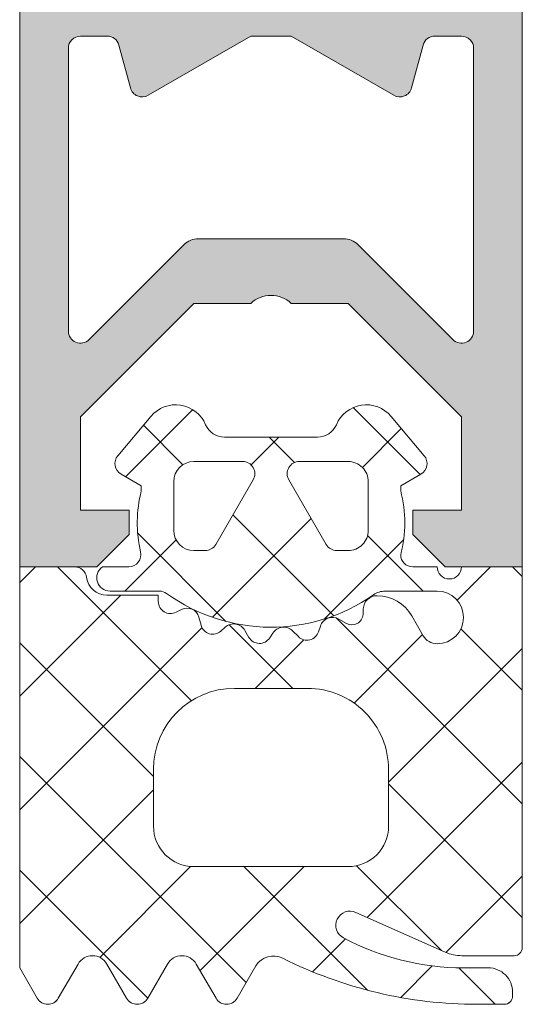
# Model space of a CAD drawing. Header units: millimetres. Extents: x 71658 to 298332, y -154437 to -30421.
# Tile 17 of 155: x 91925 to 91937, y -60292 to -60268. Entities that reach past the tile are written whole.
import ezdxf

# ---------------------------------------------------------------- set-up
doc = ezdxf.new("R2010")
doc.units = ezdxf.units.MM
doc.header["$LTSCALE"] = 500
doc.header["$MEASUREMENT"] = 0
doc.layers.add('A-13-UKS', color=250, linetype='Continuous', lineweight=5)

# ---------------------------------------------------------------- blocks, each defined once
blk = doc.blocks.new('lülanduks')
at = {"layer": 'A-13-UKS', "extrusion": (0, 0, -1)}
h = blk.add_hatch(color=256, dxfattribs=at)
edge = h.paths.add_edge_path()
edge.add_line((-91926.38880329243, -58882.69207830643), (-91926.38880329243, -58880.3922085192))
edge.add_line((-91926.38880329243, -58880.3922085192), (-91929.18880329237, -58877.59220851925))
edge.add_line((-91929.18880329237, -58877.59220851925), (-91930.58880329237, -58877.59220851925))
edge.add_arc((-91931.08880329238, -58878.11720851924), 0.7250000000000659, 406.3971810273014, 493.6028189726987)
edge.add_line((-91931.58880329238, -58877.59220851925), (-91932.98880329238, -58877.59220851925))
edge.add_line((-91932.98880329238, -58877.59220851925), (-91935.78880329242, -58880.3922085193))
edge.add_line((-91935.78880329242, -58880.3922085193), (-91935.78880329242, -58882.69207830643))
edge.add_line((-91935.78880329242, -58882.69207830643), (-91934.58880329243, -58882.69207830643))
edge.add_line((-91934.58880329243, -58882.69207830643), (-91934.58880329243, -58883.29207830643))
edge.add_line((-91934.58880329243, -58883.29207830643), (-91935.38880329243, -58884.09207830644))
edge.add_line((-91935.38880329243, -58884.09207830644), (-91937.28880329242, -58884.09207830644))
edge.add_line((-91937.28880329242, -58884.09207830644), (-91937.28880329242, -58866.39207830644))
edge.add_ellipse((-91936.98880329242, -58866.39207830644), major_axis=(0.3000000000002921, -3.673940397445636e-17), ratio=1, start_angle=90, end_angle=180, ccw=False)
edge.add_line((-91936.98880329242, -58866.09207830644), (-91936.56496966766, -58866.09207830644))
edge.add_ellipse((-91936.56496966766, -58866.49207830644), major_axis=(0.3999999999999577, -4.898587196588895e-17), ratio=1, start_angle=-9.084706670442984, end_angle=89.99999999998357, ccw=False)
edge.add_arc((-91934.68880329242, -58866.79207786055), 1.499999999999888, 530.9152933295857, 580.6383093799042)
edge.add_ellipse((-91935.97882451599, -58867.89925681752), major_axis=(0.2000000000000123, -2.449293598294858e-17), ratio=1, start_angle=-44.99999999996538, end_angle=40.63830937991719, ccw=False)
edge.add_line((-91935.83740315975, -58868.04067817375), (-91936.00093532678, -58868.20421034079))
edge.add_arc((-91935.78880329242, -58868.41634237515), 0.3000000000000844, 495.0000000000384, 540)
edge.add_line((-91936.08880329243, -58868.41634237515), (-91936.08880329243, -58869.49210347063))
edge.add_arc((-91935.78880329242, -58869.49210347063), 0.3000000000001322, 180, 270)
edge.add_line((-91935.78880329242, -58869.79210347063), (-91934.38880329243, -58869.79210347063))
edge.add_arc((-91934.38880329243, -58869.49210347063), 0.2999999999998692, 270.0000000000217, 360)
edge.add_line((-91934.08880329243, -58869.49210347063), (-91934.08880329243, -58868.29207786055))
edge.add_ellipse((-91933.88880329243, -58868.29207786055), major_axis=(0.2000000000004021, -2.449293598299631e-17), ratio=1, start_angle=118.07248693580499, end_angle=180, ccw=False)
edge.add_arc((-91934.68880329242, -58866.79207786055), 1.499999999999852, 298.0724869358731, 430.5287793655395)
edge.add_ellipse((-91933.98880329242, -58864.81217887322), major_axis=(0.6000000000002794, -7.347880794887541e-17), ratio=1, start_angle=180, end_angle=250.5287793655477, ccw=False)
edge.add_line((-91934.58880329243, -58864.81217887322), (-91934.58880329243, -58864.19207830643))
edge.add_ellipse((-91934.43880329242, -58863.9322706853), major_axis=(0.2999999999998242, -3.673940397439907e-17), ratio=1, start_angle=140.0000000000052, end_angle=239.9999999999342, ccw=False)
edge.add_line((-91934.66861662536, -58863.73943440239), (-91934.01861662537, -58862.9647945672))
edge.add_ellipse((-91933.78880329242, -58863.15763085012), major_axis=(0.2999999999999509, -3.673940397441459e-17), ratio=1, start_angle=0, end_angle=140.0000000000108, ccw=False)
edge.add_line((-91933.48880329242, -58863.15763085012), (-91933.48880329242, -58864.31014313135))
edge.add_arc((-91933.18880329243, -58864.31014313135), 0.2999999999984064, 180, 238.8526100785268)
edge.add_ellipse((-91934.68880329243, -58866.79207786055), major_axis=(2.600000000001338, -3.184081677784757e-16), ratio=1, start_angle=-31.412363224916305, end_angle=58.85261007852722, ccw=False)
edge.add_line((-91932.46986357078, -58868.14718173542), (-91933.22363268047, -58869.47508104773))
edge.add_arc((-91932.78880329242, -58869.72190771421), 0.5000000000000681, 510.4190112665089, 660.0000000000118)
edge.add_line((-91932.53880329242, -58870.15492041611), (-91931.91034232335, -58869.79207830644))
edge.add_line((-91931.91034232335, -58869.79207830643), (-91930.2672642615, -58869.79207830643))
edge.add_line((-91930.2672642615, -58869.79207830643), (-91929.63880329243, -58870.15492041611))
edge.add_arc((-91929.38880329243, -58869.72190771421), 0.5000000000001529, 239.9999999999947, 389.5809887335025)
edge.add_line((-91928.95397390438, -58869.47508104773), (-91929.70774301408, -58868.14718173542))
edge.add_ellipse((-91927.48880329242, -58866.79207786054), major_axis=(2.600000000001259, -3.18408167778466e-16), ratio=1, start_angle=121.1473899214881, end_angle=211.4123632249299, ccw=False)
edge.add_arc((-91928.98880329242, -58864.31014313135), 0.2999999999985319, 301.1473899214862, 360)
edge.add_line((-91928.68880329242, -58864.31014313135), (-91928.68880329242, -58863.15763085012))
edge.add_ellipse((-91928.38880329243, -58863.15763085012), major_axis=(0.2999999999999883, -3.673940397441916e-17), ratio=1, start_angle=40.000000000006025, end_angle=180, ccw=False)
edge.add_line((-91928.15898995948, -58862.96479456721), (-91927.50898995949, -58863.7394344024))
edge.add_ellipse((-91927.73880329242, -58863.9322706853), major_axis=(0.3000000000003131, -3.673940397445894e-17), ratio=1, start_angle=-59.999999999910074, end_angle=40.00000000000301, ccw=False)
edge.add_line((-91927.58880329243, -58864.19207830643), (-91927.58880329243, -58864.81217887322))
edge.add_ellipse((-91928.18880329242, -58864.81217887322), major_axis=(0.5999999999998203, -7.347880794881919e-17), ratio=1, start_angle=289.4712206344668, end_angle=360, ccw=False)
edge.add_arc((-91927.48880329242, -58866.79207786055), 1.499999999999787, 469.471220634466, 601.9275130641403)
edge.add_ellipse((-91928.28880329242, -58868.29207786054), major_axis=(0.200000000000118, -2.449293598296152e-17), ratio=1, start_angle=0, end_angle=61.927513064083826, ccw=False)
edge.add_line((-91928.08880329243, -58868.29207786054), (-91928.08880329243, -58869.49210347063))
edge.add_arc((-91927.78880329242, -58869.49210347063), 0.2999999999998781, 180, 270)
edge.add_line((-91927.78880329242, -58869.79210347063), (-91926.38880329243, -58869.79210347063))
edge.add_arc((-91926.38880329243, -58869.49210347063), 0.299999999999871, 270.0000000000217, 360)
edge.add_line((-91926.08880329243, -58869.49210347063), (-91926.08880329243, -58868.41634237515))
edge.add_arc((-91926.38880329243, -58868.41634237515), 0.2999999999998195, 360, 404.999999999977)
edge.add_line((-91926.17667125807, -58868.20421034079), (-91926.3402034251, -58868.04067817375))
edge.add_ellipse((-91926.19878206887, -58867.89925681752), major_axis=(0.1999999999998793, -2.449293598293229e-17), ratio=1, start_angle=139.3616906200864, end_angle=224.9999999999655, ccw=False)
edge.add_arc((-91927.48880329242, -58866.79207786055), 1.500000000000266, 319.3616906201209, 369.0847066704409)
edge.add_ellipse((-91925.6126369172, -58866.49207830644), major_axis=(0.3999999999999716, -4.898587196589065e-17), ratio=1, start_angle=90, end_angle=189.084706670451, ccw=False)
edge.add_line((-91925.6126369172, -58866.09207830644), (-91925.18880329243, -58866.09207830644))
edge.add_ellipse((-91925.18880329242, -58866.39207830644), major_axis=(0.3000000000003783, -3.673940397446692e-17), ratio=1, start_angle=0, end_angle=89.99999999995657, ccw=False)
edge.add_line((-91924.88880329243, -58866.39207830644), (-91924.88880329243, -58884.09207830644))
edge.add_line((-91924.88880329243, -58884.09207830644), (-91926.78880329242, -58884.09207830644))
edge.add_line((-91926.78880329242, -58884.09207830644), (-91927.58880329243, -58883.29207830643))
edge.add_line((-91927.58880329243, -58883.29207830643), (-91927.58880329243, -58882.69207830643))
edge.add_line((-91927.58880329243, -58882.69207830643), (-91926.38880329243, -58882.69207830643))
edge = h.paths.add_edge_path()
edge.add_ellipse((-91929.29885379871, -58876.49223368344), major_axis=(0.5000000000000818, -6.123233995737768e-17), ratio=1, start_angle=44.999999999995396, end_angle=90, ccw=False)
edge.add_line((-91928.94530040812, -58876.13868029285), (-91926.60093532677, -58878.4830453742))
edge.add_arc((-91926.38880329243, -58878.27091333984), 0.3000000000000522, 225.0000000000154, 360)
edge.add_line((-91926.08880329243, -58878.27091333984), (-91926.08880329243, -58871.29210347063))
edge.add_arc((-91926.38880329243, -58871.29210347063), 0.2999999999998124, 360, 449.9999999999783)
edge.add_line((-91926.38880329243, -58870.99210347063), (-91927.04802234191, -58870.99210347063))
edge.add_arc((-91927.0480223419, -58871.29210347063), 0.3000000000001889, 450, 524.9999999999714)
edge.add_line((-91927.3378000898, -58871.2144577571), (-91927.62056457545, -58872.26974918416))
edge.add_ellipse((-91927.91034232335, -58872.19210347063), major_axis=(0.3000000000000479, -3.673940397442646e-17), ratio=1, start_angle=240.000000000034, end_angle=345.00000000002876, ccw=False)
edge.add_line((-91928.06034232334, -58872.45191109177), (-91930.58880329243, -58870.99210347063))
edge.add_line((-91930.58880329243, -58870.99210347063), (-91931.58880329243, -58870.99210347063))
edge.add_line((-91931.58880329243, -58870.99210347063), (-91934.11726426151, -58872.45191109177))
edge.add_ellipse((-91934.2672642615, -58872.19210347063), major_axis=(0.3000000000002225, -3.673940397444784e-17), ratio=1, start_angle=194.9999999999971, end_angle=300.00000000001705, ccw=False)
edge.add_line((-91934.55704200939, -58872.26974918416), (-91934.83980649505, -58871.2144577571))
edge.add_arc((-91935.12958424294, -58871.29210347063), 0.300000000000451, 375.0000000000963, 450.0000000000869)
edge.add_line((-91935.12958424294, -58870.99210347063), (-91935.78880329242, -58870.99210347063))
edge.add_arc((-91935.78880329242, -58871.29210347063), 0.3000000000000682, 450, 540)
edge.add_line((-91936.08880329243, -58871.29210347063), (-91936.08880329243, -58878.27091333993))
edge.add_arc((-91935.78880329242, -58878.27091333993), 0.2999999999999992, 180, 315.0000000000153)
edge.add_line((-91935.57667125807, -58878.48304537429), (-91933.23230617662, -58876.13868029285))
edge.add_ellipse((-91932.87875278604, -58876.49223368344), major_axis=(0.5000000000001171, -6.123233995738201e-17), ratio=1, start_angle=90, end_angle=135.0000000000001, ccw=False)
edge.add_line((-91932.87875278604, -58875.99223368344), (-91929.29885379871, -58875.99223368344))
at = {"layer": 'A-13-UKS', "color": 7, "extrusion": (0, 0, -1)}
for p, q in [((91924.88880329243, -58866.39207830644), (91924.88880329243, -58884.09207830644)), ((91937.28880329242, -58884.09207830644), (91937.28880329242, -58866.39207830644)), ((91926.38880329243, -58870.99210347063), (91927.0480223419, -58870.99210347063)), ((91928.06034232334, -58872.45191109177), (91930.58880329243, -58870.99210347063)), ((91930.58880329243, -58870.99210347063), (91931.58880329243, -58870.99210347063)), ((91931.58880329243, -58870.99210347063), (91934.11726426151, -58872.45191109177)), ((91935.12958424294, -58870.99210347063), (91935.78880329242, -58870.99210347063)), ((91926.08880329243, -58878.27091333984), (91926.08880329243, -58871.29210347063)), ((91927.3378000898, -58871.2144577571), (91927.62056457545, -58872.26974918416)), ((91934.55704200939, -58872.26974918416), (91934.83980649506, -58871.2144577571)), ((91936.08880329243, -58871.29210347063), (91936.08880329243, -58878.27091333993)), ((91932.87875278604, -58875.99223368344), (91929.29885379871, -58875.99223368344)), ((91928.94530040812, -58876.13868029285), (91926.60093532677, -58878.4830453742)), ((91935.57667125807, -58878.48304537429), (91933.23230617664, -58876.13868029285)), ((91926.38880329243, -58880.3922085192), (91929.18880329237, -58877.59220851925)), ((91929.18880329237, -58877.59220851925), (91930.58880329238, -58877.59220851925)), ((91931.58880329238, -58877.59220851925), (91932.98880329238, -58877.59220851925)), ((91932.98880329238, -58877.59220851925), (91935.78880329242, -58880.3922085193)), ((91926.38880329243, -58882.69207830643), (91926.38880329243, -58880.3922085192)), ((91935.78880329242, -58880.3922085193), (91935.78880329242, -58882.69207830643)), ((91927.58880329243, -58882.69207830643), (91926.38880329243, -58882.69207830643)), ((91927.58880329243, -58883.29207830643), (91927.58880329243, -58882.69207830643)), ((91935.78880329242, -58882.69207830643), (91934.58880329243, -58882.69207830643)), ((91934.58880329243, -58882.69207830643), (91934.58880329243, -58883.29207830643)), ((91926.78880329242, -58884.09207830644), (91927.58880329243, -58883.29207830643)), ((91934.58880329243, -58883.29207830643), (91935.38880329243, -58884.09207830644)), ((91924.88880329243, -58884.09207830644), (91926.78880329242, -58884.09207830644)), ((91935.38880329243, -58884.09207830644), (91937.28880329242, -58884.09207830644))]:
    blk.add_line(p, q, dxfattribs=at)
at = {"layer": 'A-13-UKS', "linetype": 'Continuous'}
for p, q in [((91934.77013485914, -58881.814949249), (91933.1162106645, -58880.16102505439)), ((91929.15807448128, -58880.21182868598), (91927.50101193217, -58881.86889123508)), ((91928.9157544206, -58881.57322888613), (91927.94093062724, -58880.59840509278)), ((91931.28344047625, -58880.89279272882), (91930.59859164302, -58881.57764156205)), ((91931.66683236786, -58881.51797679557), (91931.04164830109, -58880.8927927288)), ((91934.30398301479, -58880.67858022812), (91933.34319856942, -58881.63936467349)), ((91932.64205135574, -58885.29952582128), (91930.14934351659, -58882.80681798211)), ((91932.08222993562, -58882.90033330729), (91929.64381856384, -58885.33874467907)), ((91929.97591070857, -58885.43971521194), (91927.79940732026, -58883.26321182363)), ((91934.84165135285, -58884.69279578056), (91933.47144154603, -58883.32258597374)), ((91928.74805499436, -58883.42817821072), (91927.4834374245, -58884.69279578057)), ((91934.36039570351, -58883.42849757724), (91932.40874364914, -58885.3801496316)), ((91925.27710586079, -58884.09279730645), (91924.88884511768, -58884.48105804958)), ((91929.12751858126, -58887.39765312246), (91925.82266276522, -58884.09279730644)), ((91936.50242601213, -58884.09279730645), (91935.67914878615, -58884.91607453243)), ((91937.28886571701, -58884.33368010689), (91937.04798291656, -58884.09279730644)), ((91927.38343895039, -58884.79279425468), (91924.88884511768, -58887.28738808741)), ((91931.62899280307, -58887.09279730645), (91930.05926028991, -58885.52306479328)), ((91937.28886571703, -58889.94634018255), (91932.69758770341, -58885.35506216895)), ((91929.38614710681, -58885.59641613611), (91924.88884511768, -58890.09371812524)), ((91934.82780549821, -58885.76741782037), (91933.1387933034, -58887.45643001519)), ((91937.28886571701, -58887.14001014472), (91935.77420834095, -58885.62535276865)), ((91928.18882909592, -58889.26529367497), (91924.88884511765, -58885.96530969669)), ((91931.89565258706, -58885.89324069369), (91930.6960959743, -58887.09279730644)), ((91937.28886571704, -58886.11268763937), (91933.98881688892, -58889.41273646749)), ((91930.47481195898, -58894.35760657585), (91924.88884511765, -58888.77163973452)), ((91937.28886571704, -58888.9190176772), (91933.46072213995, -58892.74716125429)), ((91928.18882909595, -58889.60006418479), (91924.88884511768, -58892.90004816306)), ((91937.28886571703, -58892.7526702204), (91933.9888168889, -58889.45262139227)), ((91928.04939274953, -58894.73851740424), (91924.88884511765, -58891.57796977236)), ((91929.1058744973, -58891.48934882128), (91926.86196779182, -58893.73325552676)), ((91931.90875452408, -58891.49279883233), (91929.33969958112, -58894.06185377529)), ((91933.46649443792, -58894.54295901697), (91930.41633425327, -58891.49279883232)), ((91935.29266508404, -58893.56279962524), (91933.20010786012, -58891.47024240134)), ((91937.28886571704, -58891.72534771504), (91935.40258425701, -58893.61162917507)), ((91932.92814176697, -58893.27974162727), (91932.11655393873, -58894.09132945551)), ((91935.06898127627, -58893.94523215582), (91934.28983487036, -58894.72437856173)), ((91936.62231944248, -58894.89245398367), (91935.72121886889, -58893.99135341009)), ((91925.81929690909, -58894.7759264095), (91925.76478793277, -58894.83043538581)), ((91937.01106841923, -58894.80947505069), (91936.96583554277, -58894.85470792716))]:
    blk.add_line(p, q, dxfattribs=at)
at = {"layer": 'A-13-UKS', "color": 7}
for p, q in [((91927.30904775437, -58881.35147955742), (91928.12539296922, -58880.378563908)), ((91934.052260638, -58880.37860133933), (91934.868666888, -58881.35151698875)), ((91929.93825918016, -58880.8927927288), (91932.23951161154, -58880.8927927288)), ((91930.38877887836, -58881.49207678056), (91929.18876667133, -58881.49207678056)), ((91932.9887544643, -58881.49207678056), (91931.78880329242, -58881.49207678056)), ((91927.88882070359, -58882.09279730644), (91927.38882070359, -58881.80411627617)), ((91934.78883290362, -58881.8041537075), (91934.28883290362, -58882.09283473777)), ((91927.88882070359, -58882.22018530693), (91927.88882070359, -58882.09279730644)), ((91928.68876667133, -58881.99207678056), (91928.68876667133, -58883.1920737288)), ((91929.72483844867, -58883.54207983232), (91930.64860553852, -58881.9420737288)), ((91931.52897663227, -58881.9420737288), (91932.45274372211, -58883.54207983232)), ((91933.4887544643, -58883.1920737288), (91933.4887544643, -58881.99207678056)), ((91934.28883290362, -58882.09283473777), (91934.28883290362, -58882.22022273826)), ((91929.18876667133, -58883.6920737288), (91929.46501178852, -58883.6920737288)), ((91932.71257038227, -58883.6920737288), (91932.9887544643, -58883.6920737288)), ((91924.88884511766, -58893.99279578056), (91924.88884511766, -58884.09279730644)), ((91924.88884511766, -58884.09279730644), (91926.24266591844, -58884.09279730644)), ((91926.92912832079, -58884.09279730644), (91927.57987037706, -58884.09279730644)), ((91934.58419192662, -58884.09279730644), (91935.18883291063, -58884.09279730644)), ((91935.78886953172, -58884.09279730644), (91937.28886571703, -58884.09279730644)), ((91937.28886571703, -58884.09279730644), (91937.28886571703, -58893.4924524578)), ((91927.03642812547, -58884.79279425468), (91928.30882802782, -58884.79279425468)), ((91928.3367455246, -58884.69279578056), (91927.11882558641, -58884.69279578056)), ((91928.30882802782, -58884.79279425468), (91928.30882802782, -58884.94773962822)), ((91935.18883291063, -58884.69279578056), (91933.90484533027, -58884.69279578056)), ((91928.74504628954, -58885.21504309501), (91928.88249746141, -58885.14501288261)), ((91933.35887685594, -58885.27012732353), (91933.36638418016, -58885.12635901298)), ((91929.30846181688, -58885.33467200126), (91929.36211171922, -58885.53483679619)), ((91932.76494375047, -58885.38411047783), (91932.95103994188, -58885.49154761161)), ((91934.56102529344, -58885.30539801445), (91934.84245839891, -58885.79279425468)), ((91929.85259023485, -58885.68013098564), (91929.95958486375, -58885.58380225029)), ((91930.44475332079, -58885.66064551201), (91930.54472890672, -58885.83380225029)), ((91931.05614248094, -58885.84719946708), (91931.13457265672, -58885.72645666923)), ((91931.62303701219, -58885.67511084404), (91931.76445546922, -58885.81649878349)), ((91932.26189199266, -58885.6970682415), (91932.30638662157, -58885.56015112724)), ((91931.9888168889, -58887.09279730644), (91930.18882909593, -58887.09279730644)), ((91928.18882909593, -58889.09279730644), (91928.18882909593, -58890.49279883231)), ((91933.9888168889, -58890.49279883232), (91933.9888168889, -58889.09279730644)), ((91929.18882909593, -58891.49279883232), (91932.9888168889, -58891.49279883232)), ((91935.38969579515, -58893.60600073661), (91933.1811997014, -58892.62270911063)), ((91937.08885351, -58893.69244940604), (91935.7964340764, -58893.69244940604)), ((91925.32188955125, -58894.74279578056), (91924.88884511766, -58893.99279578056)), ((91926.32933584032, -58893.89779455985), (91925.84148183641, -58894.74279578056)), ((91927.5273300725, -58894.74279578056), (91927.03947988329, -58893.89779455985)), ((91928.53483739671, -58893.89779455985), (91928.04692235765, -58894.74279578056)), ((91929.73283544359, -58894.74279578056), (91929.24498143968, -58893.89779455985)), ((91930.71477210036, -58893.94197433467), (91930.25242772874, -58894.74279578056)), ((91935.83885351, -58893.9924524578), (91936.44883886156, -58893.9924524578)), ((91937.0488144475, -58894.59245093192), (91937.0488144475, -58894.69244940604)), ((91936.84886327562, -58894.89245398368), (91936.17881933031, -58894.89245398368))]:
    blk.add_line(p, q, dxfattribs=at)
at = {"layer": 'A-13-UKS', "color": 7, "extrusion": (0, 0, -1)}
for centre, radius, start, end in [((-91926.38880329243, -58871.29210347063), 0.2999999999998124, 0, 90), ((-91927.0480223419, -58871.29210347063), 0.3000000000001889, 90, 164.9999999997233), ((-91935.12958424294, -58871.29210347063), 0.300000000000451, 15.00000000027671, 90), ((-91935.78880329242, -58871.29210347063), 0.3000000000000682, 90, 180), ((-91931.08880329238, -58878.11720851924), 0.7250000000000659, 46.39718102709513, 133.6028189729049), ((-91926.38880329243, -58878.27091333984), 0.3000000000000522, 224.9999999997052, 0), ((-91935.78880329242, -58878.27091333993), 0.2999999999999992, 180, 315.0000000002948), ((-91929.9382487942, -58880.39279018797), 0.5000025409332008, 269.9988098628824, 337.3791395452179), ((-91932.23950867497, -58880.39283103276), 0.4999616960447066, 202.6223871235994, 269.9996634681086), ((-91929.18884681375, -58881.99215692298), 0.5000801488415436, 0.009182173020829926, 89.9908178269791), ((-91930.38878558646, -58881.79208288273), 0.3000061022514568, 89.99871887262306, 209.9973084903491), ((-91931.78876969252, -58881.79206735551), 0.2999905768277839, 329.9975553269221, 90.00641731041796), ((-91932.98884245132, -58881.99198879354), 0.4999120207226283, 89.98991565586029, 180.0100843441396), ((-91929.18884554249, -58883.19199485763), 0.500078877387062, 270.0090365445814, 359.9909634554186), ((-91932.98884397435, -58883.19216323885), 0.4999104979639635, 179.9897410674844, 270.0102589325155), ((-91929.46506756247, -58883.39213126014), 0.299942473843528, 209.9950008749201, 270.0106540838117), ((-91932.71250707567, -58883.39214430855), 0.2999294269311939, 269.9879064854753, 330.0064385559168), ((-91927.57987037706, -58883.79279730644), 0.3000000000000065, 166.8024744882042, 270), ((-91934.5889329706, -58883.79273467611), 0.3001000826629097, 270.9052083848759, 359.9814786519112), ((-91935.48885122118, -58884.09279730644), 0.300018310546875, 180, 0), ((-91927.03635093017, -58884.29286434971), 0.4999299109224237, 269.991152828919, 352.8263290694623), ((-91928.3367455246, -58884.99279578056), 0.3000000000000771, 90, 125.841212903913), ((-91933.90484533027, -58885.19279578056), 0.4999999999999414, 54.92211572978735, 90), ((-91935.18883291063, -58885.34279730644), 0.6500015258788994, 90, 270), ((-91928.60887139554, -58884.94768112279), 0.30004337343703, 243.0089896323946, 359.9888279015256), ((-91933.0870809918, -58885.25581318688), 0.2721725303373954, 183.0146986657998, 299.9890097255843), ((-91929.65186275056, -58885.45722276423), 0.2999659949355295, 227.9971582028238, 345.0045244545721), ((-91931.9765804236, -58885.60436983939), 0.2999928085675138, 197.9991015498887, 314.999461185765), ((-91930.80454074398, -58885.68379828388), 0.3000056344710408, 213.0014583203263, 329.9997465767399), ((-91935.1888328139, -58885.59286531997), 0.3999335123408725, 269.9999861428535, 330.0062564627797), ((-91930.18889928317, -58889.09286749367), 2.00007018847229, 0.002010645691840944, 89.99798935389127), ((-91931.9889082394, -58889.09270595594), 1.999908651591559, 89.99738288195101, 180.0026171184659), ((-91929.18887094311, -58890.49275698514), 1.000041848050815, 270.0023975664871, 359.9976024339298), ((-91932.98892234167, -58890.49290428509), 0.9998945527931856, 179.9939573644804, 270.0060426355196), ((-91933.03885044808, -58892.94245455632), 0.3500006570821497, 298.0747923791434, 113.998416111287), ((-91935.83889306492, -58887.69226066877), 6.300191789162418, 270.0003597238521, 298.0721272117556), ((-91926.6844078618, -58894.10283866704), 0.4100234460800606, 30.00522549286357, 149.9947745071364), ((-91928.8899094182, -58894.10278311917), 0.4099956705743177, 29.99850318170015, 150.0014968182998), ((-91931.14860440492, -58894.21103449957), 0.5104937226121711, 31.80693853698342, 116.6614294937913)]:
    blk.add_arc(centre, radius, start, end, dxfattribs=at)
at = {"layer": 'A-13-UKS', "color": 7}
for centre, radius, start, end in [((91927.91034232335, -58872.19210347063), 0.3000000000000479, 194.999999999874, 300.0000000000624), ((91934.2672642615, -58872.19210347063), 0.3000000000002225, 239.9999999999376, 344.9999999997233), ((91929.29885379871, -58876.49223368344), 0.5000000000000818, 90, 135.0000000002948), ((91932.87875278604, -58876.49223368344), 0.5000000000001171, 44.99999999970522, 90), ((91928.73823020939, -58880.89285127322), 0.8000381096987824, 22.62276905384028, 139.9969352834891), ((91933.43943718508, -58880.8927606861), 0.7999452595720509, 39.99667575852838, 157.3843929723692), ((91927.53879404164, -58881.5443369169), 0.299962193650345, 139.9886842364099, 240.0017112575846), ((91934.63879495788, -58881.5443319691), 0.3000311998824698, 300.0049275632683, 39.98969084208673), ((91930.93296099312, -58883.0064897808), 3.144052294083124, 165.5170032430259, 193.1975255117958), ((91931.24888405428, -58883.00652721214), 3.139994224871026, 345.4978757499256, 14.50212425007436), ((91926.2426502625, -58884.39283980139), 0.3000424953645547, 7.188499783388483, 89.99701036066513), ((91927.11882569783, -58884.36280888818), 0.3299868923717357, 125.0900644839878, 269.9999806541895), ((91931.08882791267, -58881.18271894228), 4.400068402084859, 234.1587870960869, 305.0778842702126), ((91933.70454549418, -58885.14409616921), 0.338626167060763, 89.17828861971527, 176.9974869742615), ((91933.69496474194, -58885.80546409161), 1.000063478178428, 30.00227167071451, 89.1728436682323), ((91929.0186818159, -58885.41232629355), 0.3000043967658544, 15.00147120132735, 116.9968295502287), ((91930.17105297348, -58885.8186829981), 0.3160501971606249, 30.00259313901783, 131.9973775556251), ((91932.60695579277, -58885.65783118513), 0.3160430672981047, 60.00702843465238, 161.9966871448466), ((91931.39958713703, -58885.89849046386), 0.3159561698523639, 44.99099134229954, 147.0104362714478), ((91937.08883977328, -58893.49242346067), 0.2000259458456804, 270.0039347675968, 359.9916940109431), ((91936.17893842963, -58884.19201501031), 10.7004389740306, 243.3398144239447, 269.9993622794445), ((91935.79651314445, -58892.69200762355), 1.000441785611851, 246.0062052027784, 269.9954717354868), ((91936.44894539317, -58894.59232151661), 0.5998690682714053, 359.9876390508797, 90.01017524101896), ((91925.58168569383, -58894.59282417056), 0.299975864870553, 209.9964001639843, 330.0035998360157), ((91927.78712621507, -58894.59282417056), 0.2999758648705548, 209.9964001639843, 330.0035998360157), ((91929.99263158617, -58894.59282417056), 0.2999758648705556, 209.9964001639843, 330.0035998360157), ((91936.84894240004, -58894.69258190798), 0.1998720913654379, 269.9773180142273, 0.03798330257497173)]:
    blk.add_arc(centre, radius, start, end, dxfattribs=at)

msp = doc.modelspace()

# ---------------------------------------------------------------- block references
at = {"layer": 'A-13-UKS'}
msp.add_blockref('lülanduks', (0, -1397.32153320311), dxfattribs=at)

doc.saveas('drawing.dxf')
